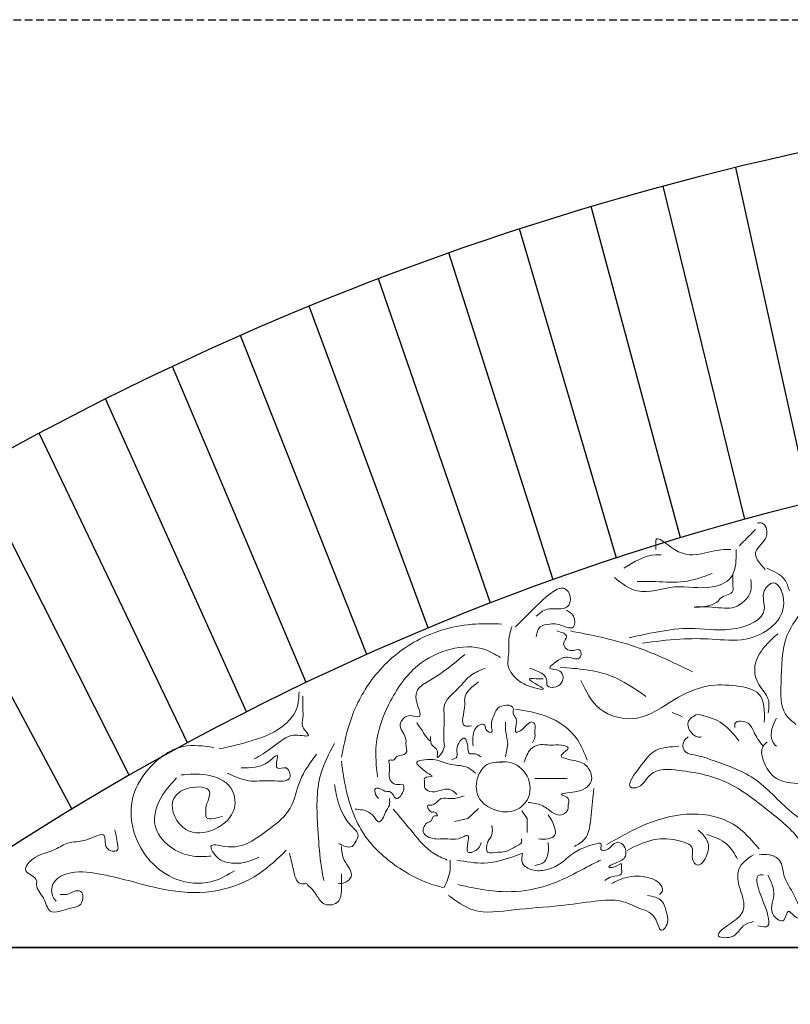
# Model space of a CAD drawing. Extents: x 0 to 286551, y -50 to 581131.
# Tile 25 of 207: x 100102 to 100742, y 559490 to 560308. Entities that reach past the tile are written whole.
import ezdxf

# ---------------------------------------------------------------- set-up
doc = ezdxf.new("R2010")
doc.units = 0
doc.header["$MEASUREMENT"] = 0
doc.linetypes.add('HIDDEN', pattern=[9.525, 6.35, -3.175])
doc.layers.add('0.13', color=5, linetype='CONTINUOUS')
doc.layers.add('0.25', color=2, linetype='CONTINUOUS')
doc.layers.add('0.15 GRIJS', color=252, linetype='CONTINUOUS', lineweight=15)
doc.layers.add('HULPLIJNEN', color=252, linetype='CONTINUOUS', plot=False)

msp = doc.modelspace()

# ---------------------------------------------------------------- linework, layer by layer
at = {"layer": '0.13'}
for points in [[(100758.52, 559907.06), (100697.01, 560185.42)], [(100704.53, 559893.02), (100636.65, 560169.91)], [(100650.94, 559877.62), (100576.73, 560152.91)], [(100597.79, 559860.88), (100517.29, 560134.41)], [(100545.12, 559842.81), (100458.37, 560114.44)], [(100492.96, 559823.41), (100400, 560093.01)], [(100441.34, 559802.72), (100342.22, 560070.14)], [(100390.31, 559780.75), (100285.08, 560045.84)], [(100339.89, 559757.51), (100228.61, 560020.15)], [(100290.12, 559733.03), (100172.84, 559993.07)], [(100241.03, 559707.32), (100117.81, 559964.63)], [(100192.66, 559680.41), (100063.56, 559934.86)], [(100145.02, 559652.31), (100010.11, 559903.76)]]:
    msp.add_lwpolyline(points, dxfattribs=at)
msp.add_arc((101283.91, 557775.68), 2480.18, 93.5964, 123.77742, dxfattribs=at)
at = {"layer": '0.15 GRIJS'}
for points in [[(100505.55, 559695.68), (100507.48, 559706.58), (100505.55, 559718.13), (100505.55, 559724.54)], [(100529.93, 559677.72), (100536.99, 559677.72), (100550.47, 559677.72), (100556.88, 559677.72)], [(100483.09, 559652.71), (100474.11, 559644.37), (100463.2, 559641.8)], [(100519.03, 559650.78), (100523.52, 559644.37), (100523.52, 559632.82)]]:
    msp.add_lwpolyline(points, dxfattribs=at)
for points, knots in [([(100700.01, 559871.12), (100703.15, 559874.25), (100707.63, 559878.73), (100712.11, 559883.21), (100713.45, 559884.55)], [0, 0, 0, 0, 13.300239, 19.000406, 19.000406, 19.000406, 19.000406]), ([(100721.33, 559851.35), (100716.88, 559856.4), (100707.68, 559866.83), (100726.14, 559876.28), (100721.23, 559890.79), (100716.21, 559890.12), (100714.8, 559889.92)], [0, 0, 0, 0, 16.409779, 33.925579, 44.15608, 48.187555, 48.187555, 48.187555, 48.187555]), ([(100630.61, 559867.96), (100630.64, 559869.03), (100630.69, 559871.53), (100629.6, 559881.8), (100650.19, 559861.71), (100668, 559863.79), (100683.93, 559868.08), (100691.8, 559867.98), (100692.91, 559867.96)], [0, 0, 0, 0, 3.336246, 7.784647, 25.197068, 48.797266, 69.099002, 72.436464, 72.436464, 72.436464, 72.436464]), ([(100596.12, 559844.61), (100602.21, 559839.8), (100616.98, 559828.13), (100646.58, 559840.45), (100672.29, 559833.54), (100696.31, 559842.88), (100697.41, 559858.61), (100697.37, 559866.49), (100697.36, 559867.96)], [0, 0, 0, 0, 21.940397, 53.269256, 84.420287, 101.832708, 121.255133, 125.703533, 125.703533, 125.703533, 125.703533]), ([(100603.91, 559852.39), (100612.49, 559857.71), (100622.39, 559863.84), (100633.57, 559863.55), (100635.06, 559863.51)], [0, 0, 0, 0, 28.924026, 33.374082, 33.374082, 33.374082, 33.374082]), ([(100722.86, 559852.31), (100728.61, 559849.88), (100737.73, 559846.04), (100740.61, 559836.88), (100741.67, 559833.51)], [0, 0, 0, 0, 17.51885, 27.749279, 27.749279, 27.749279, 27.749279]), ([(100615.04, 559841.27), (100620.22, 559841.35), (100633.17, 559841.54), (100654.53, 559839.55), (100669.64, 559845.11), (100677.34, 559847.95)], [0, 0, 0, 0, 15.575356, 38.938549, 63.235953, 63.235953, 63.235953, 63.235953]), ([(100709.42, 559842.91), (100709.8, 559839.72), (100710.96, 559830.08), (100695.49, 559816.68), (100681.31, 559820.74), (100651.77, 559819.92), (100679.84, 559819.82), (100685.34, 559830.13), (100695.65, 559830.62), (100694.23, 559839.58), (100694.47, 559843.91), (100694.64, 559846.94)], [0, 0, 0, 0, 9.4026, 28.40278, 47.215905, 61.997236, 81.236799, 86.93674, 97.769697, 101.799259, 111.202075, 111.202075, 111.202075, 111.202075]), ([(100513.98, 559803.59), (100519.67, 559809.42), (100530.62, 559820.63), (100553.98, 559842.48), (100560.78, 559827.18), (100555.95, 559816.03), (100541.04, 559821.3), (100533.83, 559814.96), (100531.08, 559812.54)], [0, 0, 0, 0, 27.632029, 53.121015, 61.888053, 68.087213, 85.360528, 95.976083, 95.976083, 95.976083, 95.976083]), ([(100619.49, 559790.12), (100629.85, 559791.47), (100649.05, 559793.98), (100677.72, 559794), (100706.17, 559790.45), (100732.65, 559804.45), (100739.42, 559825.5), (100730.23, 559844.51), (100716.82, 559831.99), (100726.22, 559812.35), (100693.23, 559798.08), (100656.86, 559805.48), (100626.83, 559798.72), (100608.36, 559794.56)], [0, 0, 0, 0, 31.328858, 58.029834, 85.843083, 116.751571, 137.257937, 150.834553, 161.090061, 176.659354, 204.735116, 239.223609, 294.290537, 294.290537, 294.290537, 294.290537]), ([(100755.55, 559820.83), (100749.32, 559812.93), (100734.67, 559794.35), (100735.28, 559762.29), (100733.55, 559733.72), (100743.72, 559725.32), (100746.96, 559722.64)], [0, 0, 0, 0, 29.278419, 68.856851, 94.891374, 107.042879, 107.042879, 107.042879, 107.042879]), ([(100556.32, 559817.43), (100558.55, 559816.17), (100563.44, 559813.43), (100563.69, 559798.3), (100550.51, 559806.8), (100541.8, 559805.99), (100532.91, 559804.89), (100531.7, 559798.63), (100531.08, 559795.45)], [0, 0, 0, 0, 7.505785, 16.459337, 30.515614, 36.215661, 44.716425, 53.483582, 53.483582, 53.483582, 53.483582]), ([(100502.58, 559806.03), (100495.25, 559806.26), (100471, 559807), (100431.87, 559796.23), (100396.69, 559766.62), (100376.61, 559731.37), (100371.47, 559706.9), (100369.04, 559695.33)], [0, 0, 0, 0, 21.985392, 72.763451, 117.274259, 156.651966, 191.992207, 191.992207, 191.992207, 191.992207]), ([(100510.72, 559803.59), (100509.62, 559799.81), (100507.74, 559793.39), (100508.86, 559781.95), (100505.78, 559770.45), (100514.17, 559760.73), (100521.32, 559754.63), (100547.46, 559748.3), (100518.08, 559762.23), (100532.24, 559760.33), (100535.77, 559760.42), (100536.78, 559760.45)], [0, 0, 0, 0, 11.654256, 19.793868, 34.444998, 44.381807, 54.320145, 69.334426, 83.342117, 91.484949, 94.74221, 94.74221, 94.74221, 94.74221]), ([(100548.18, 559800.33), (100552.38, 559799.09), (100559.31, 559797.04), (100551.42, 559789.13), (100559.28, 559781.69), (100568.76, 559787.17), (100568.64, 559774.26), (100556.35, 559780.15), (100549.48, 559776.27), (100538.38, 559767.78), (100554.38, 559769.24), (100554.22, 559752.99), (100539.24, 559752.4), (100541.13, 559763.98), (100532.77, 559766.86), (100525.38, 559769.4)], [0, 0, 0, 0, 9.495143, 15.69443, 23.75392, 31.896752, 37.59433, 48.179948, 57.710373, 65.769711, 74.270843, 85.666214, 96.251832, 98.693867, 117.259511, 117.259511, 117.259511, 117.259511]), ([(100559.55, 559800.24), (100576.68, 559796.9), (100611.95, 559790.02), (100644.34, 559774.44), (100660.99, 559766.43)], [0, 0, 0, 0, 52.139872, 107.321542, 107.321542, 107.321542, 107.321542]), ([(100731.85, 559797.9), (100727.99, 559794.4), (100719.86, 559787.01), (100710.83, 559772.1), (100714.58, 559755.24), (100725.73, 559745.09), (100724.57, 559736.16), (100724.07, 559732.29)], [0, 0, 0, 0, 15.730434, 33.138717, 49.061916, 63.563566, 74.684459, 74.684459, 74.684459, 74.684459]), ([(100399.01, 559678.97), (100398.12, 559687.87), (100396.01, 559708.85), (100407.94, 559741.56), (100428.26, 559771.82), (100458.19, 559786.77), (100484.32, 559788.25), (100496.78, 559780.87), (100501.25, 559778.22)], [0, 0, 0, 0, 26.55152, 62.606887, 101.921161, 132.694876, 160.221829, 175.608781, 175.608781, 175.608781, 175.608781]), ([(100471.64, 559780.8), (100467.06, 559776.87), (100457.24, 559768.45), (100443.65, 559759.68), (100430.27, 559751.79), (100431.31, 559740.54), (100433.9, 559735.12), (100434.97, 559728.13), (100428.57, 559729.82), (100422.24, 559730.52), (100416.02, 559722.28), (100420.4, 559715.71), (100423.16, 559710.96), (100422.38, 559705.26), (100425.5, 559696.27), (100415.02, 559697.79), (100412.85, 559691.92), (100407.94, 559693.99), (100409.41, 559688.27), (100408.98, 559684.11), (100408.11, 559677.39), (100413.19, 559670.94), (100421.71, 559674.3), (100420.88, 559665.63), (100414, 559657.4), (100411.08, 559667.66), (100405.06, 559666.3), (100402.24, 559669.39), (100396.22, 559670.06), (100397.07, 559664.1), (100399.07, 559662.07), (100399.98, 559661.15)], [0, 0, 0, 0, 17.92961, 38.478536, 50.581466, 59.535018, 68.033282, 71.28904, 76.174612, 81.874659, 91.811651, 98.011136, 104.210297, 107.466055, 115.605668, 124.375336, 127.829273, 131.086534, 134.342293, 140.040086, 145.737664, 153.797154, 159.4972, 165.194778, 173.254268, 181.313758, 183.756544, 189.957299, 193.21456, 198.098414, 202.168692, 202.168692, 202.168692, 202.168692]), ([(100431.74, 559723.82), (100433.23, 559721.88), (100435.92, 559718.36), (100443.58, 559705.75), (100443.1, 559713.88), (100443.03, 559707.66), (100444.59, 559704.41), (100450.27, 559701.59), (100446.85, 559690.76), (100455.22, 559701.62), (100453.9, 559710.99), (100454.5, 559720.11), (100454.67, 559730.27), (100453.19, 559741.61), (100466.27, 559751.35), (100475.6, 559764.05), (100484.72, 559767.76), (100488.74, 559769.4)], [0, 0, 0, 0, 9.936809, 17.996147, 20.437966, 22.879785, 29.079144, 33.684544, 39.382337, 49.319146, 52.575121, 69.668069, 75.365862, 83.505475, 102.069161, 118.187988, 130.932387, 130.932387, 130.932387, 130.932387]), ([(100551.09, 559770.05), (100565.67, 559768.98), (100591.65, 559767.07), (100612.98, 559752.37), (100622.35, 559745.91)], [0, 0, 0, 0, 42.885132, 76.437323, 76.437323, 76.437323, 76.437323]), ([(100483.04, 559758.01), (100477.65, 559753.8), (100470.54, 559748.24), (100472.6, 559735.08), (100466.42, 559720.01), (100475.15, 559721.1), (100477.34, 559721.38)], [0, 0, 0, 0, 17.928431, 23.626008, 40.719173, 46.419219, 46.419219, 46.419219, 46.419219]), ([(100568.31, 559758.98), (100572.48, 559750.23), (100581.41, 559731.47), (100617.8, 559722.88), (100644.06, 559743.76), (100671.76, 559756.15), (100695.55, 559755.35), (100721.3, 559750.43), (100720.93, 559733.62), (100720.73, 559724.5)], [0, 0, 0, 0, 28.071306, 60.180299, 95.005143, 124.959373, 148.322566, 168.378284, 192.152419, 192.152419, 192.152419, 192.152419]), ([(100267.28, 559702.22), (100276.49, 559704.27), (100295.69, 559708.55), (100319.84, 559718.11), (100333.31, 559734.91), (100333.67, 559745.03), (100333.82, 559749.4)], [0, 0, 0, 0, 28.385672, 59.172567, 76.089332, 88.964388, 88.964388, 88.964388, 88.964388]), ([(100337.02, 559746.2), (100336.94, 559742.65), (100336.81, 559736.63), (100337.59, 559727.95), (100334.72, 559720.61), (100344.4, 559712.49), (100334.37, 559713.46), (100327.22, 559714.65), (100315.92, 559706.9), (100306.9, 559699.62), (100298.98, 559695.28), (100296.45, 559693.9)], [0, 0, 0, 0, 10.672492, 18.143172, 25.613636, 34.218914, 37.421855, 49.166079, 57.773056, 76.139065, 84.746042, 84.746042, 84.746042, 84.746042]), ([(100478.6, 559704.66), (100478.34, 559707.6), (100477.76, 559714.14), (100481.49, 559722.49), (100488.94, 559723.13), (100488.06, 559717.56), (100495.19, 559714.59), (100493.74, 559720.61), (100493.74, 559725.45), (100496.43, 559730.86), (100499.11, 559738.91), (100514.06, 559739.87), (100510.94, 559731.04), (100515.3, 559727.45), (100514.58, 559722.38), (100512.74, 559714.23), (100520.25, 559718.51), (100522.55, 559722.2), (100527.49, 559725.71), (100530.81, 559722.15), (100529.38, 559717.46), (100530.72, 559712.09), (100528.83, 559708.69), (100528.01, 559707.23)], [0, 0, 0, 0, 8.979446, 20.015794, 22.582557, 27.467393, 32.35378, 36.202083, 40.691914, 48.199498, 53.371046, 66.2039, 70.693515, 75.865092, 80.354923, 86.76869, 91.655077, 98.005751, 102.89193, 105.613951, 110.103566, 116.517549, 121.402709, 121.402709, 121.402709, 121.402709]), ([(100513.98, 559735.22), (100522.52, 559733.91), (100541.8, 559730.96), (100564.85, 559715.02), (100571.12, 559698.84), (100573.42, 559692.89)], [0, 0, 0, 0, 25.877672, 58.444109, 77.377592, 77.377592, 77.377592, 77.377592]), ([(100665.2, 559731.11), (100661.71, 559729.32), (100653.29, 559724.99), (100661.41, 559711.53), (100667.41, 559712.1), (100668.53, 559712.2)], [0, 0, 0, 0, 10.255125, 24.756604, 28.094385, 28.094385, 28.094385, 28.094385]), ([(100665.2, 559731.11), (100671.88, 559729.48), (100685.89, 559726.07), (100694.94, 559714.78), (100699.68, 559708.87)], [0, 0, 0, 0, 20.055646, 42.078391, 42.078391, 42.078391, 42.078391]), ([(100696.35, 559719.99), (100696.18, 559721.21), (100695.47, 559726.5), (100708.77, 559725.2), (100712.34, 559714.44), (100716.82, 559708.34), (100719.71, 559704.42)], [0, 0, 0, 0, 3.336246, 14.461546, 22.481842, 36.983674, 36.983674, 36.983674, 36.983674]), ([(100730.83, 559727.77), (100729.59, 559725.28), (100726.72, 559719.51), (100725.72, 559710.05), (100729.56, 559705.83), (100730.83, 559704.42)], [0, 0, 0, 0, 8.470036, 19.591144, 25.152534, 25.152534, 25.152534, 25.152534]), ([(100460.64, 559693.11), (100462.54, 559693.79), (100466.8, 559695.31), (100463.19, 559703.47), (100471.7, 559715.24), (100474.52, 559704.78), (100474.36, 559696.94), (100481.12, 559699.09), (100483.66, 559696.87), (100485.02, 559695.68)], [0, 0, 0, 0, 5.172623, 11.586605, 22.623129, 29.531634, 36.228212, 40.719806, 45.892258, 45.892258, 45.892258, 45.892258]), ([(100657.41, 559712.2), (100656.13, 559711.23), (100652.75, 559708.64), (100652.83, 559698.02), (100665.73, 559697.14), (100684.34, 559690.32), (100715.15, 559680.42), (100740.65, 559648.41), (100771.21, 559631.69), (100788.69, 559610.86), (100800.01, 559602.65), (100805.37, 559598.77)], [0, 0, 0, 0, 4.719403, 12.50405, 24.485726, 36.100494, 74.957157, 116.710826, 155.643759, 177.666505, 197.471784, 197.471784, 197.471784, 197.471784]), ([(100280.1, 559600.91), (100274.84, 559597.77), (100261.34, 559589.74), (100234.98, 559590.11), (100210.99, 559605.34), (100195.13, 559629.9), (100192.07, 559659.7), (100207.6, 559687.66), (100233.13, 559707.67), (100254.43, 559704.67), (100263, 559703.46)], [0, 0, 0, 0, 18.206201, 46.705795, 73.376036, 100.473029, 132.311197, 157.147572, 194.611509, 219.866962, 219.866962, 219.866962, 219.866962]), ([(100363.34, 559706.73), (100358.92, 559698.49), (100347.2, 559676.65), (100349.15, 559641.38), (100350.93, 559611.93), (100353.5, 559597.65), (100354.38, 559592.77)], [0, 0, 0, 0, 27.688538, 73.335431, 101.928504, 116.782094, 116.782094, 116.782094, 116.782094]), ([(100521.16, 559691.1), (100522.46, 559695.22), (100524.44, 559701.46), (100533.6, 559706.85), (100543.04, 559704.71), (100550.3, 559706.23), (100561.41, 559703.18), (100544.79, 559694.82), (100566.43, 559692.96), (100575.15, 559687.37), (100579.05, 559675.88), (100571.36, 559668.59), (100564.52, 559666.1), (100546.47, 559664.95), (100559.73, 559661.91), (100557.38, 559656.37), (100558.2, 559651.16), (100551.97, 559645.46), (100543.23, 559650), (100535.64, 559656.45), (100528.22, 559657.3), (100524.34, 559657.74)], [0, 0, 0, 0, 12.430383, 18.83464, 29.956105, 38.694536, 44.744075, 52.60664, 67.210691, 77.567252, 88.937294, 96.259631, 105.557447, 116.931508, 123.335487, 128.8941, 131.276362, 139.138926, 147.432519, 157.78908, 169.162829, 169.162829, 169.162829, 169.162829]), ([(100649.62, 559704.42), (100642.69, 559703.99), (100629.5, 559703.18), (100619.59, 559690.35), (100603.78, 559669.67), (100619.19, 559669.75), (100625.73, 559686.68), (100657.88, 559684.04), (100689.87, 559677.5), (100720.29, 559653.9), (100748.17, 559632.42), (100766.49, 559602), (100793.22, 559587.74), (100811.58, 559584.19), (100819.47, 559584.29), (100820.95, 559584.31)], [0, 0, 0, 0, 19.205138, 36.508706, 56.95534, 60.292802, 76.828833, 100.429031, 144.143587, 177.773996, 213.246965, 249.562539, 281.436976, 300.642151, 305.092207, 305.092207, 305.092207, 305.092207]), ([(100723.05, 559707.76), (100721.78, 559706.72), (100717.53, 559703.24), (100719.62, 559689.89), (100729.69, 559674.81), (100743.64, 559673.8), (100750.86, 559673.28)], [0, 0, 0, 0, 4.719177, 15.84007, 34.975774, 55.489316, 55.489316, 55.489316, 55.489316]), ([(100348.5, 559697.77), (100343.2, 559690.81), (100332.96, 559677.36), (100329.18, 559651.39), (100310.51, 559636.54), (100292.26, 559623.22), (100277.79, 559619.05), (100257.8, 559624.46), (100263.43, 559614.39), (100268.46, 559608.98), (100277.34, 559607.18), (100288.3, 559606.97), (100295.65, 559610.19), (100300.46, 559612.3)], [0, 0, 0, 0, 25.972991, 50.174719, 74.352811, 94.90147, 115.517258, 126.917032, 133.116391, 141.175728, 150.459648, 158.602481, 174.051472, 174.051472, 174.051472, 174.051472]), ([(100274.03, 559682.16), (100280.17, 559679.37), (100292.45, 559673.79), (100308.07, 559677.01), (100329.17, 559673.65), (100324.75, 559689.41), (100311.61, 559682.27), (100318.63, 559700.99), (100305.11, 559687.24), (100295.85, 559686.4), (100286.85, 559686.43), (100285.78, 559686.43)], [0, 0, 0, 0, 19.246558, 38.464205, 53.750407, 61.878746, 69.352488, 80.024765, 85.362108, 108.994582, 112.197523, 112.197523, 112.197523, 112.197523]), ([(100369.04, 559692.08), (100370.34, 559682.81), (100373.54, 559659.97), (100387.81, 559625.75), (100415.47, 559603.13), (100437.81, 559591.19), (100449.89, 559588.07), (100453.72, 559587.08)], [0, 0, 0, 0, 28.102527, 69.264373, 107.329053, 132.818039, 144.673621, 144.673621, 144.673621, 144.673621]), ([(100465.13, 559664.25), (100463.07, 559666.21), (100456.76, 559672.22), (100446.08, 559663.41), (100437.15, 559670.02), (100438.6, 559674.38), (100437.07, 559679.62), (100448.17, 559678.55), (100440.61, 559682.04), (100437.15, 559685.13), (100427.75, 559691.77), (100439.79, 559693.42), (100448.56, 559693.75), (100460.32, 559688.12), (100472.82, 559688.66), (100478.47, 559683.93), (100480.53, 559682.21)], [0, 0, 0, 0, 7.831167, 23.987383, 29.901856, 34.391686, 36.957366, 43.656089, 48.282532, 51.490307, 61.026958, 67.725681, 76.708551, 90.721781, 104.43865, 112.269941, 112.269941, 112.269941, 112.269941]), ([(100502.98, 559691.19), (100498.37, 559691.25), (100489.68, 559691.36), (100480.89, 559678.68), (100480.17, 559662.07), (100494.54, 559650.85), (100511.32, 559648.2), (100526.97, 559659.86), (100526.59, 559681.02), (100511.64, 559692.22), (100502.15, 559691.44), (100499.13, 559691.19)], [0, 0, 0, 0, 12.976305, 24.397785, 42.356678, 56.90137, 74.970172, 89.599747, 109.483006, 128.729774, 137.712644, 137.712644, 137.712644, 137.712644]), ([(100235.81, 559680.62), (100242.6, 559681.15), (100257.07, 559682.26), (100278.8, 559673.96), (100282.94, 559649.42), (100264.72, 559632.91), (100237.02, 559630.12), (100222.86, 559658.55), (100240.7, 559671.93), (100265.06, 559670.43), (100255.83, 559656.23), (100256.6, 559649.6), (100255.74, 559641.93), (100263.69, 559644.28), (100270.23, 559646.21)], [0, 0, 0, 0, 20.654241, 43.968131, 60.939952, 85.285975, 108.890731, 134.848279, 152.356819, 169.334857, 183.411586, 187.344261, 190.293606, 204.062994, 204.062994, 204.062994, 204.062994]), ([(100232.06, 559678.23), (100228.03, 559673.91), (100217.97, 559663.13), (100209.63, 559639.37), (100225.46, 559619.59), (100243.62, 559612.06), (100255.64, 559612.81), (100260.56, 559613.12)], [0, 0, 0, 0, 17.928264, 44.697764, 65.69805, 86.867704, 101.524738, 101.524738, 101.524738, 101.524738]), ([(100363.34, 559672.54), (100365.43, 559660.46), (100368.08, 559645.13), (100384.91, 559631.51), (100380.71, 559625.22), (100378.13, 559620.09), (100371.8, 559621.06), (100368.38, 559622.8), (100366.6, 559623.7)], [0, 0, 0, 0, 36.882337, 46.819146, 53.018306, 57.088757, 62.788484, 68.989534, 68.989534, 68.989534, 68.989534]), ([(100485.41, 559624.39), (100484.88, 559622.74), (100483.43, 559618.19), (100471.91, 559613.54), (100474.23, 559623.36), (100475.58, 559632.79), (100465.62, 559625.81), (100456.91, 559628.41), (100447.05, 559626.25), (100434.32, 559631.38), (100438.9, 559641.01), (100444.75, 559642.14), (100444.85, 559647.59), (100450.48, 559645.69), (100446.91, 559650.75), (100442.86, 559648.55), (100438.73, 559656.3), (100446.76, 559654.29), (100450.52, 559663), (100461.42, 559659.84), (100467.52, 559662.02), (100471.11, 559663.3)], [0, 0, 0, 0, 5.327246, 14.625062, 22.565936, 28.124549, 36.418141, 45.156573, 56.278038, 67.285707, 75.877678, 79.065038, 83.953351, 86.336385, 90.307286, 92.690639, 99.093446, 101.4768, 111.833361, 119.777447, 131.151196, 131.151196, 131.151196, 131.151196]), ([(100579.12, 559669.29), (100578.25, 559662.17), (100576.55, 559648.25), (100575.25, 559628.19), (100565.85, 559622.94), (100562.84, 559621.26)], [0, 0, 0, 0, 22.112147, 43.24433, 53.182407, 53.182407, 53.182407, 53.182407]), ([(100380.44, 559652.19), (100384.55, 559651.86), (100391.51, 559651.3), (100396.52, 559645.78), (100399.96, 559640.33), (100404.38, 559644.76), (100405.04, 559649.99), (100409.79, 559654.95), (100409.21, 559659.18), (100408.94, 559661.15)], [0, 0, 0, 0, 11.658671, 19.717935, 23.171872, 27.242772, 33.442131, 40.005097, 45.702674, 45.702674, 45.702674, 45.702674]), ([(100412.2, 559652.19), (100417.61, 559645.74), (100428.17, 559633.15), (100441.64, 559616.51), (100453.05, 559611.57), (100456.98, 559609.87)], [0, 0, 0, 0, 25.432814, 49.610753, 62.355152, 62.355152, 62.355152, 62.355152]), ([(100541.02, 559647.42), (100543.23, 559644.02), (100546.43, 559639.09), (100547.72, 559629.84), (100540.31, 559626.8), (100535.65, 559627.29), (100533.07, 559627.57)], [0, 0, 0, 0, 12.430576, 17.989188, 24.393167, 32.337254, 32.337254, 32.337254, 32.337254]), ([(100589.74, 559622.77), (100600.38, 559628.89), (100622.48, 559641.59), (100659.02, 559651.03), (100695.45, 559643.51), (100709.88, 559626.85), (100716.55, 559619.15)], [0, 0, 0, 0, 36.727458, 76.286772, 111.141944, 141.037365, 141.037365, 141.037365, 141.037365]), ([(100494.15, 559638.69), (100494.57, 559635.86), (100495.33, 559630.76), (100489.92, 559625.34), (100488.79, 559613.93), (100497.46, 559616.75), (100505.84, 559615.98), (100511.84, 559620.36), (100519.4, 559623.82), (100518.97, 559626.41), (100518.78, 559627.57)], [0, 0, 0, 0, 7.940875, 14.343523, 23.078485, 31.022252, 34.199951, 48.804002, 52.775518, 55.951868, 55.951868, 55.951868, 55.951868]), ([(100135.16, 559581.37), (100137.13, 559581.16), (100141.25, 559580.71), (100145.98, 559584.2), (100155.15, 559585.27), (100154.13, 559571.1), (100141.31, 559570.37), (100125.87, 559562.38), (100122.35, 559579.38), (100114.77, 559586.04), (100116.64, 559596.09), (100100.45, 559599.78), (100115.92, 559615.2), (100128.57, 559616.29), (100142.26, 559626.09), (100155.47, 559624.04), (100175.44, 559635.92), (100170.33, 559617.23), (100183.86, 559616.5), (100182.63, 559625.53), (100181.62, 559630.69), (100180.76, 559635.09)], [0, 0, 0, 0, 5.700047, 11.900802, 17.600849, 28.18228, 36.951869, 54.225152, 66.244036, 78.985505, 82.241263, 94.344193, 108.349914, 124.075106, 136.81979, 154.226481, 168.447124, 180.298796, 188.441629, 190.883448, 204.934605, 204.934605, 204.934605, 204.934605]), ([(100606.65, 559617.95), (100613.48, 559621.35), (100626.64, 559627.92), (100644.56, 559627.89), (100663.73, 559622.31), (100659.39, 559611.52), (100666, 559602.23), (100674.91, 559614.87), (100674.64, 559626.7), (100668.68, 559632.21), (100665.82, 559634.85)], [0, 0, 0, 0, 22.20173, 42.732634, 57.863625, 66.314183, 72.351118, 84.304256, 96.376328, 107.50826, 107.50826, 107.50826, 107.50826]), ([(100673.07, 559631.22), (100679.27, 559629.07), (100690.31, 559625.23), (100695.96, 559615.13), (100698.43, 559610.7)], [0, 0, 0, 0, 18.901987, 33.639887, 33.639887, 33.639887, 33.639887]), ([(100519.68, 559615.56), (100519.17, 559612.65), (100518.05, 559606.18), (100528.43, 559600.45), (100539.64, 559601.12), (100551.78, 559606.28), (100560.93, 559615.87), (100572.63, 559621.24), (100579.42, 559623.22), (100586.43, 559624.41), (100582.72, 559616.84), (100592.56, 559618.4), (100594.72, 559624.44), (100602.69, 559624.66), (100605.62, 559619.01), (100605.86, 559611.03), (100599.3, 559608.36), (100588.44, 559603.9), (100597.05, 559603.12), (100602.48, 559608.74), (100601.58, 559602.79), (100603.66, 559596.47), (100593.63, 559597.06), (100589.76, 559594.07), (100588.08, 559592.77)], [0, 0, 0, 0, 8.139612, 18.077951, 29.477724, 41.879614, 56.375163, 69.119465, 78.403328, 80.846433, 85.730071, 91.429798, 98.935825, 104.635553, 110.505788, 116.203582, 126.141796, 132.705854, 137.591425, 143.792181, 146.234, 151.931793, 160.432558, 166.997, 166.997, 166.997, 166.997]), ([(100541.02, 559624.39), (100541.18, 559621.79), (100541.51, 559616.39), (100538.89, 559607.28), (100532.9, 559605.98), (100529.9, 559605.33)], [0, 0, 0, 0, 7.940875, 16.493959, 25.049525, 25.049525, 25.049525, 25.049525]), ([(100323.26, 559618), (100316.02, 559611.02), (100299.87, 559595.45), (100265.65, 559581.84), (100227.56, 559582.78), (100195.18, 559592.24), (100167.05, 559598.93), (100144.79, 559601.68), (100127.84, 559592.54), (100127.61, 559580.62), (100131.01, 559576.7), (100131.91, 559575.67)], [0, 0, 0, 0, 30.024008, 66.916655, 106.816022, 141.970947, 167.848666, 193.905155, 207.912846, 219.308217, 223.378668, 223.378668, 223.378668, 223.378668]), ([(100325.88, 559615.56), (100326.93, 559611.26), (100328.92, 559603.11), (100331.81, 559589.15), (100338.48, 559590.05), (100340.54, 559590.33)], [0, 0, 0, 0, 14.215609, 26.957077, 32.656804, 32.656804, 32.656804, 32.656804]), ([(100369.04, 559621.26), (100369.34, 559617.44), (100370.01, 559608.7), (100380.14, 559599.09), (100374.41, 559591.94), (100370.3, 559590.17), (100367.41, 559590.3), (100366.6, 559590.33)], [0, 0, 0, 0, 11.654256, 26.619494, 30.689945, 36.890994, 39.33378, 39.33378, 39.33378, 39.33378]), ([(100465.12, 559609.87), (100472.73, 559608.49), (100488.07, 559605.72), (100506.48, 559610.62), (100516.71, 559614.45), (100519.68, 559615.56)], [0, 0, 0, 0, 22.929933, 46.246963, 55.777388, 55.777388, 55.777388, 55.777388]), ([(100711.72, 559614.32), (100706.65, 559610.83), (100697.64, 559604.63), (100698.88, 559588.68), (100703.6, 559578.66), (100704.18, 559566.31), (100695.19, 559558.55), (100674.85, 559545.35), (100697.28, 559544.52), (100701.49, 559555.89), (100708.62, 559557.91), (100711.72, 559558.79)], [0, 0, 0, 0, 17.076246, 30.355633, 42.959883, 51.410225, 64.245337, 81.321205, 93.398057, 105.351043, 114.548212, 114.548212, 114.548212, 114.548212]), ([(100723.79, 559597.42), (100726.45, 559591.91), (100731.67, 559581.1), (100722.93, 559565.62), (100738.69, 559555.78), (100739.34, 559570.69), (100746.54, 559561.64), (100754.56, 559559.67), (100764.44, 559558.54), (100772.2, 559563.09), (100773.17, 559573), (100762.3, 559571.35), (100750.25, 559567.79), (100744.7, 559584.19), (100736.1, 559594.44), (100735.84, 559609.85), (100725.4, 559615.17), (100719.36, 559614.59), (100716.55, 559614.32)], [0, 0, 0, 0, 17.577899, 34.479015, 43.676099, 51.774818, 57.812602, 67.009392, 79.086244, 85.123898, 93.574456, 97.197576, 114.10536, 123.839154, 142.736596, 155.340846, 165.076789, 173.530521, 173.530521, 173.530521, 173.530521]), ([(100459.42, 559609.87), (100459.57, 559607.13), (100460, 559599.2), (100456.7, 559591.87), (100454.54, 559587.08)], [0, 0, 0, 0, 8.139612, 23.583848, 23.583848, 23.583848, 23.583848]), ([(100465.94, 559589.52), (100474.3, 559587.62), (100492.74, 559583.44), (100521.9, 559583.05), (100549.8, 559591.31), (100569.58, 559602.36), (100581.01, 559607.99), (100584.82, 559609.87)], [0, 0, 0, 0, 25.710726, 56.653106, 86.292212, 111.781009, 124.525597, 124.525597, 124.525597, 124.525597]), ([(100369.04, 559598.47), (100369.15, 559593.97), (100369.33, 559586.46), (100368.25, 559573.7), (100356.99, 559571.25), (100350.26, 559576.85), (100347.11, 559583.72), (100342.57, 559587.73), (100340.54, 559589.52)], [0, 0, 0, 0, 13.83719, 23.117992, 34.776351, 38.847251, 48.78406, 56.843397, 56.843397, 56.843397, 56.843397]), ([(100593.78, 559590.33), (100597.49, 559592.21), (100607.04, 559597.06), (100622.05, 559596.8), (100633.02, 559592.3), (100637.46, 559585.01), (100634.75, 559582.41), (100633.68, 559581.38)], [0, 0, 0, 0, 12.40189, 31.944496, 42.14644, 48.3456, 52.416051, 52.416051, 52.416051, 52.416051]), ([(100715.34, 559555.17), (100718.85, 559554.41), (100725.88, 559552.9), (100722.83, 559570.23), (100717.77, 559577.93), (100712.59, 559598.25), (100718.83, 559597.57), (100720.17, 559597.42)], [0, 0, 0, 0, 8.454052, 16.90461, 38.669149, 51.948535, 55.571655, 55.571655, 55.571655, 55.571655]), ([(100458.1, 559580.52), (100464.7, 559575.64), (100480.67, 559563.82), (100514.58, 559569.34), (100547.95, 559571.25), (100577.35, 559575.52), (100600.33, 559577.95), (100616.84, 559569.13), (100630.92, 559565.66), (100633.89, 559548.46), (100641.91, 559557.52), (100639.55, 559566.16), (100636.28, 559578.08), (100628.26, 559579.62), (100623.55, 559580.52)], [0, 0, 0, 0, 23.817072, 57.632321, 96.447818, 125.657534, 147.396251, 163.225692, 180.60105, 190.335003, 195.457732, 207.53002, 216.724525, 229.730982, 229.730982, 229.730982, 229.730982])]:
    msp.add_open_spline(points, degree=3, knots=knots, dxfattribs=at)
msp.add_open_spline([(100644.08, 559732.63), (100646.9, 559731.42), (100649.72, 559730.22), (100652.54, 559729.01)], degree=3, dxfattribs=at)
at = {"layer": '0.25'}
msp.add_lwpolyline([(100051.41, 559592.21), (100051.41, 559537.22), (102516.41, 559537.22), (102516.41, 559592.21, 0.307225)], format="xyb", close=True, dxfattribs=at)
msp.add_lwpolyline([(100051.41, 556727.22), (102516.41, 556727.22), (102516.41, 559537.22), (100051.41, 559537.22)], close=True, dxfattribs=at)
at = {"layer": 'HULPLIJNEN', "linetype": 'HIDDEN'}
msp.add_lwpolyline([(80351, 560308.22), (146944.08, 560308.22)], dxfattribs=at)

doc.saveas('drawing.dxf')
